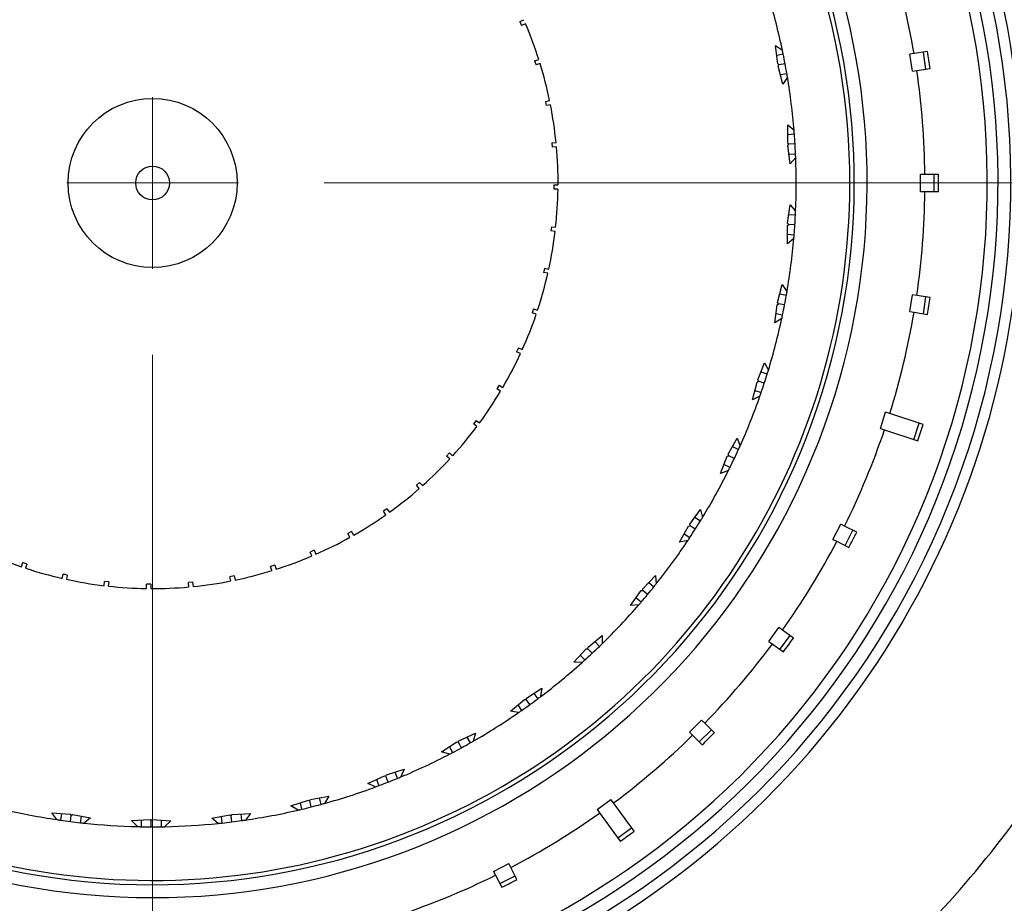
# Model space of a CAD drawing. Header units: inches. Extents: x 1.8 to 31.6, y 1.3 to 21.4.
# Tile 16 of 65: x 12.4 to 13.5, y 2.8 to 3.8. Entities that reach past the tile are written whole.
import ezdxf

# ---------------------------------------------------------------- set-up
doc = ezdxf.new("R2010")
doc.units = ezdxf.units.IN
doc.header["$MEASUREMENT"] = 0

# ---------------------------------------------------------------- blocks, each defined once
blk = doc.blocks.new('SW_CENTERMARKSYMBOL_1')
at = {"color": 0, "linetype": 'Continuous', "lineweight": 18}
for p, q in [((0, 0), (0, 0.1)), ((0, 0), (-0.1, 0)), ((0, 0), (0, -0.1)), ((0, 0), (0.1, 0)), ((0.2, 0), (2.1248, 0)), ((0, -0.2), (0, -2.1248))]:
    blk.add_line(p, q, dxfattribs=at)

msp = doc.modelspace()

# ---------------------------------------------------------------- linework, layer by layer
at = {"color": 7, "linetype": 'Continuous', "lineweight": 25}
for p, q in [((12.9363, 3.8335), (12.9409, 3.8355)), ((12.9363, 3.8335), (12.9383, 3.8289)), ((12.9429, 3.8309), (12.9383, 3.8289)), ((13.2342, 3.8053), (13.2423, 3.7999)), ((13.2368, 3.784), (13.2342, 3.8053)), ((13.4113, 3.7985), (13.3957, 3.796)), ((13.4096, 3.778), (13.4065, 3.7977)), ((12.9536, 3.7878), (12.9584, 3.7893)), ((12.9536, 3.7878), (12.9552, 3.783)), ((13.2356, 3.7942), (13.2431, 3.7956)), ((13.3957, 3.796), (13.3907, 3.7952)), ((13.3938, 3.7755), (13.3907, 3.7952)), ((12.9599, 3.7845), (12.9552, 3.783)), ((13.2383, 3.7829), (13.2368, 3.784)), ((13.2373, 3.7814), (13.2383, 3.7829)), ((13.2426, 3.7606), (13.2373, 3.7814)), ((13.2454, 3.7843), (13.2383, 3.7829)), ((13.3938, 3.7755), (13.3988, 3.7762)), ((13.3988, 3.7762), (13.4144, 3.7787)), ((13.2398, 3.7715), (13.2474, 3.7729)), ((13.2481, 3.7686), (13.2426, 3.7606)), ((12.9661, 3.7404), (12.971, 3.7414)), ((12.9661, 3.7404), (12.9671, 3.7355)), ((12.972, 3.7365), (12.9671, 3.7355)), ((13.2485, 3.7131), (13.2558, 3.7067)), ((13.2485, 3.6916), (13.2485, 3.7131)), ((13.2485, 3.7019), (13.2562, 3.7024)), ((12.9735, 3.6921), (12.9785, 3.6926)), ((12.9735, 3.6921), (12.974, 3.6871)), ((12.979, 3.6876), (12.974, 3.6871)), ((13.2498, 3.6904), (13.2485, 3.6916)), ((13.2486, 3.689), (13.2498, 3.6904)), ((13.2513, 3.6677), (13.2486, 3.689)), ((13.257, 3.6908), (13.2498, 3.6904)), ((13.2499, 3.6788), (13.2576, 3.6793)), ((13.2578, 3.6749), (13.2513, 3.6677)), ((13.4083, 3.6553), (13.4033, 3.6553)), ((13.4033, 3.6353), (13.4033, 3.6553)), ((13.4241, 3.6553), (13.4083, 3.6553)), ((13.4193, 3.6353), (13.4193, 3.6553)), ((12.9758, 3.6432), (12.9808, 3.6432)), ((12.9758, 3.6432), (12.9758, 3.6382)), ((12.9808, 3.6382), (12.9758, 3.6382)), ((13.4033, 3.6353), (13.4083, 3.6353)), ((13.4083, 3.6353), (13.4241, 3.6353)), ((13.2484, 3.5985), (13.2512, 3.6198)), ((13.2512, 3.6198), (13.2576, 3.6125)), ((13.2497, 3.6087), (13.2574, 3.6082)), ((12.9731, 3.5943), (12.9725, 3.5894)), ((12.9731, 3.5943), (12.978, 3.5938)), ((13.2482, 3.5959), (13.2496, 3.5971)), ((13.2482, 3.5744), (13.2482, 3.5959)), ((13.2496, 3.5971), (13.2484, 3.5985)), ((13.2568, 3.5966), (13.2496, 3.5971)), ((12.9775, 3.5888), (12.9725, 3.5894)), ((13.2482, 3.5856), (13.2559, 3.5851)), ((13.2556, 3.5808), (13.2482, 3.5744)), ((12.9652, 3.546), (12.9701, 3.545)), ((12.969, 3.5401), (12.9641, 3.5412)), ((13.2367, 3.5061), (13.2421, 3.5269)), ((13.2421, 3.5269), (13.2476, 3.5188)), ((13.2393, 3.516), (13.2469, 3.5146)), ((13.3907, 3.4955), (13.3938, 3.5152)), ((13.3988, 3.5144), (13.3938, 3.5152)), ((13.4144, 3.512), (13.3988, 3.5144)), ((13.4065, 3.493), (13.4096, 3.5127)), ((13.2335, 3.4822), (13.2362, 3.5035)), ((13.2362, 3.5035), (13.2377, 3.5046)), ((13.2377, 3.5046), (13.2367, 3.5061)), ((13.2448, 3.5032), (13.2377, 3.5046)), ((12.9523, 3.4988), (12.9507, 3.4941)), ((12.9555, 3.4925), (12.9507, 3.4941)), ((12.9523, 3.4988), (12.957, 3.4973)), ((13.2349, 3.4933), (13.2425, 3.4919)), ((13.3907, 3.4955), (13.3957, 3.4947)), ((13.3957, 3.4947), (13.4113, 3.4922)), ((13.2416, 3.4876), (13.2335, 3.4822)), ((12.9346, 3.4532), (12.9325, 3.4487)), ((12.937, 3.4466), (12.9325, 3.4487)), ((12.9346, 3.4532), (12.9391, 3.4512)), ((13.2135, 3.4159), (13.2215, 3.4359)), ((13.2215, 3.4359), (13.2259, 3.4272)), ((13.2173, 3.4255), (13.2247, 3.4231)), ((12.9121, 3.4097), (12.9096, 3.4054)), ((12.9121, 3.4097), (12.9165, 3.4072)), ((13.2073, 3.3926), (13.2127, 3.4134)), ((13.2127, 3.4134), (13.2143, 3.4143)), ((13.2143, 3.4143), (13.2135, 3.4159)), ((13.2211, 3.412), (13.2143, 3.4143)), ((12.9139, 3.4029), (12.9096, 3.4054)), ((13.216, 3.397), (13.2073, 3.3926)), ((13.2101, 3.4035), (13.2175, 3.4011)), ((13.3564, 3.3593), (13.3626, 3.3783)), ((13.3673, 3.3768), (13.3626, 3.3783)), ((13.4062, 3.3641), (13.3673, 3.3768)), ((12.8853, 3.3688), (12.8823, 3.3648)), ((12.8863, 3.3618), (12.8823, 3.3648)), ((12.8853, 3.3688), (12.8893, 3.3659)), ((13.3953, 3.3466), (13.4015, 3.3656)), ((13.3564, 3.3593), (13.3612, 3.3577)), ((13.3612, 3.3577), (13.4, 3.3451)), ((13.1792, 3.3293), (13.1896, 3.3481)), ((13.1896, 3.3481), (13.1929, 3.339)), ((12.8543, 3.3309), (12.851, 3.3272)), ((12.8546, 3.3239), (12.851, 3.3272)), ((12.8543, 3.3309), (12.858, 3.3276)), ((13.1781, 3.327), (13.1798, 3.3276)), ((13.1798, 3.3276), (13.1792, 3.3293)), ((13.1863, 3.3245), (13.1798, 3.3276)), ((13.1842, 3.3383), (13.1911, 3.335)), ((13.1701, 3.307), (13.1781, 3.327)), ((13.1743, 3.3174), (13.1812, 3.3141)), ((13.1793, 3.3102), (13.1701, 3.307)), ((12.8196, 3.2965), (12.8158, 3.2932)), ((12.8191, 3.2894), (12.8158, 3.2932)), ((12.8196, 3.2965), (12.8229, 3.2928)), ((12.7814, 3.2659), (12.7773, 3.2629)), ((12.7802, 3.2589), (12.7773, 3.2629)), ((12.7814, 3.2659), (12.7843, 3.2618)), ((13.1343, 3.2477), (13.147, 3.2651)), ((13.147, 3.2651), (13.1491, 3.2556)), ((13.1347, 3.2459), (13.1343, 3.2477)), ((13.1404, 3.2561), (13.1469, 3.2519)), ((13.3012, 3.2301), (13.3103, 3.248)), ((13.3147, 3.2457), (13.3103, 3.248)), ((12.7402, 3.2394), (12.7359, 3.2369)), ((12.7384, 3.2326), (12.7359, 3.2369)), ((12.7402, 3.2394), (12.7427, 3.2351)), ((13.1225, 3.2267), (13.1329, 3.2455)), ((13.1279, 3.2365), (13.1344, 3.2324)), ((13.1329, 3.2455), (13.1347, 3.2459)), ((13.1407, 3.2421), (13.1347, 3.2459)), ((13.3289, 3.2385), (13.3147, 3.2457)), ((13.3154, 3.2229), (13.3245, 3.2407)), ((13.132, 3.2288), (13.1225, 3.2267)), ((13.3012, 3.2301), (13.3057, 3.2279)), ((13.3057, 3.2279), (13.3198, 3.2207)), ((12.6965, 3.2174), (12.692, 3.2154)), ((12.694, 3.2108), (12.692, 3.2154)), ((12.6965, 3.2174), (12.6985, 3.2128)), ((12.3555, 3.1982), (12.3571, 3.203)), ((12.3618, 3.2014), (12.3571, 3.203)), ((12.3618, 3.2014), (12.3603, 3.1966)), ((12.4031, 3.1847), (12.4042, 3.1896)), ((12.6508, 3.2001), (12.646, 3.1985)), ((12.6475, 3.1938), (12.646, 3.1985)), ((12.6508, 3.2001), (12.6523, 3.1953)), ((12.409, 3.1885), (12.408, 3.1836)), ((12.4518, 3.1762), (12.4524, 3.1812)), ((12.4573, 3.1806), (12.4524, 3.1812)), ((12.4573, 3.1806), (12.4568, 3.1757)), ((12.5551, 3.1802), (12.5501, 3.1797)), ((12.5506, 3.1747), (12.5501, 3.1797)), ((12.5551, 3.1802), (12.5556, 3.1752)), ((12.6034, 3.1876), (12.5985, 3.1866)), ((12.5996, 3.1817), (12.5985, 3.1866)), ((12.6034, 3.1876), (12.6045, 3.1827)), ((13.0795, 3.1724), (13.0943, 3.1881)), ((13.0866, 3.1799), (13.0925, 3.175)), ((13.0943, 3.1881), (13.0952, 3.1783)), ((12.5062, 3.1778), (12.5012, 3.1779)), ((12.5012, 3.1729), (12.5012, 3.1779)), ((12.5062, 3.1778), (12.5062, 3.1728)), ((13.0652, 3.1531), (13.0779, 3.1704)), ((13.0779, 3.1704), (13.0797, 3.1706)), ((13.0797, 3.1706), (13.0795, 3.1724)), ((13.0852, 3.166), (13.0797, 3.1706)), ((13.0718, 3.1621), (13.0777, 3.1572)), ((13.0749, 3.1539), (13.0652, 3.1531)), ((13.2265, 3.1112), (13.2382, 3.1274)), ((13.2423, 3.1245), (13.2382, 3.1274)), ((13.2551, 3.1151), (13.2423, 3.1245)), ((13.0158, 3.1046), (13.0323, 3.1182)), ((13.0237, 3.1111), (13.029, 3.1055)), ((13.0323, 3.1182), (13.0321, 3.1085)), ((13.2265, 3.1112), (13.2305, 3.1083)), ((13.2394, 3.1018), (13.2512, 3.118)), ((12.9991, 3.0872), (13.0138, 3.1028)), ((13.0138, 3.1028), (13.0157, 3.1027)), ((13.0157, 3.1027), (13.0158, 3.1046)), ((13.0206, 3.0975), (13.0157, 3.1027)), ((13.2305, 3.1083), (13.2434, 3.099)), ((13.0089, 3.0868), (12.9991, 3.0872)), ((13.0068, 3.0953), (13.0121, 3.0897)), ((12.944, 3.0452), (12.9621, 3.0567)), ((12.9621, 3.0567), (12.9606, 3.0471)), ((12.9253, 3.03), (12.9419, 3.0437)), ((12.9419, 3.0437), (12.9437, 3.0434)), ((12.9437, 3.0434), (12.944, 3.0452)), ((12.9479, 3.0376), (12.9437, 3.0434)), ((12.9527, 3.0507), (12.9572, 3.0445)), ((12.9349, 3.0284), (12.9253, 3.03)), ((12.9339, 3.0372), (12.9384, 3.0309)), ((13.1341, 3.0055), (13.1482, 3.0196)), ((13.1518, 3.0161), (13.1482, 3.0196)), ((13.1454, 2.9942), (13.1595, 3.0083)), ((13.163, 3.0049), (13.1518, 3.0161)), ((12.8648, 2.9936), (12.8653, 2.9954)), ((12.8653, 2.9954), (12.8848, 3.0045)), ((12.8746, 2.9997), (12.8783, 2.993)), ((12.8848, 3.0045), (12.8821, 2.9951)), ((13.1341, 3.0055), (13.1376, 3.0019)), ((13.1376, 3.0019), (13.1488, 2.9907)), ((12.8449, 2.9826), (12.863, 2.9941)), ((12.8543, 2.9886), (12.858, 2.9819)), ((12.863, 2.9941), (12.8648, 2.9936)), ((12.8682, 2.9873), (12.8648, 2.9936)), ((12.8542, 2.9799), (12.8449, 2.9826)), ((12.781, 2.9558), (12.8015, 2.9624)), ((12.8015, 2.9624), (12.7977, 2.9534)), ((12.7592, 2.9457), (12.7786, 2.9548)), ((12.7693, 2.9504), (12.7721, 2.9433)), ((12.7786, 2.9548), (12.7803, 2.9541)), ((12.7803, 2.9541), (12.781, 2.9558)), ((12.7829, 2.9474), (12.7803, 2.9541)), ((12.7908, 2.9589), (12.7937, 2.9517)), ((12.7681, 2.9417), (12.7592, 2.9457)), ((12.6695, 2.9198), (12.6899, 2.9264)), ((12.6899, 2.9264), (12.6915, 2.9254)), ((12.6915, 2.9254), (12.6925, 2.927)), ((12.6925, 2.927), (12.7136, 2.931)), ((12.7026, 2.9289), (12.7045, 2.9214)), ((12.7136, 2.931), (12.7086, 2.9226)), ((13.0263, 2.9154), (13.0425, 2.9272)), ((13.0454, 2.9231), (13.0425, 2.9272)), ((12.6779, 2.9147), (12.6695, 2.9198)), ((12.6802, 2.9232), (12.6821, 2.9157)), ((12.6933, 2.9185), (12.6915, 2.9254)), ((13.0263, 2.9154), (13.0292, 2.9114)), ((13.0694, 2.8901), (13.0454, 2.9231)), ((12.3911, 2.9114), (12.4125, 2.91)), ((12.397, 2.9037), (12.3911, 2.9114)), ((12.4023, 2.9107), (12.4013, 2.903)), ((12.4125, 2.91), (12.4136, 2.9086)), ((12.4127, 2.9015), (12.4136, 2.9086)), ((12.4136, 2.9086), (12.4151, 2.9097)), ((12.4151, 2.9097), (12.4362, 2.9056)), ((12.4252, 2.9077), (12.4242, 2.9001)), ((12.4362, 2.9056), (12.4285, 2.8996)), ((12.484, 2.9025), (12.5054, 2.9038)), ((12.4952, 2.9032), (12.4952, 2.8955)), ((12.5054, 2.9038), (12.5067, 2.9025)), ((12.5067, 2.9025), (12.508, 2.9038)), ((12.508, 2.9038), (12.5295, 2.9024)), ((12.5183, 2.9031), (12.5183, 2.8954)), ((12.5773, 2.9053), (12.5984, 2.9093)), ((12.5849, 2.8993), (12.5773, 2.9053)), ((12.5883, 2.9074), (12.5892, 2.8997)), ((12.5984, 2.9093), (12.5999, 2.9082)), ((12.5999, 2.9082), (12.601, 2.9096)), ((12.6007, 2.9011), (12.5999, 2.9082)), ((12.601, 2.9096), (12.6224, 2.9109)), ((12.6113, 2.9102), (12.6122, 2.9026)), ((12.6224, 2.9109), (12.6165, 2.9032)), ((13.0292, 2.9114), (13.0532, 2.8784)), ((12.4908, 2.8955), (12.484, 2.9025)), ((12.5067, 2.8953), (12.5067, 2.9025)), ((12.5295, 2.9024), (12.5226, 2.8955)), ((13.0504, 2.8823), (13.0665, 2.8941)), ((12.9057, 2.8434), (12.9236, 2.8525)), ((12.9258, 2.848), (12.9236, 2.8525)), ((12.933, 2.8339), (12.9258, 2.848)), ((12.9057, 2.8434), (12.908, 2.8389)), ((12.908, 2.8389), (12.9152, 2.8248)), ((12.913, 2.8292), (12.9308, 2.8383))]:
    msp.add_line(p, q, dxfattribs=at)
for radius in [0.0985, 0.0197]:
    msp.add_circle((12.5084, 3.6453), radius, dxfattribs=at)
for radius, start, end in [(2.0248, 303.6511, 204.4209), (2.0017, 318.0385, 204.3563), (1, 180, 149.1637), (0.985, 180, 149.2287), (1.0125, 159.9742, 73.059), (0.9725, 180, 149.1585), (0.8325, 180, 148.227), (0.8175, 180, 148.1082), (0.8125, 0, 148.0676), (0.9, 9.6366, 17.3634), (0.8125, 161.2837, 0), (0.75, 11.8895, 16.6618), (0.4725, 17.7362, 23.1299), (0.75, 11.5596, 11.8895), (0.75, 10.6756, 11.5596), (0.4725, 11.7362, 17.1299), (0.75, 9.7917, 10.6756), (0.9, 0.6366, 8.3634), (0.75, 9.4618, 9.7917), (0.75, 4.6895, 9.4618), (0.4725, 5.7362, 11.1299), (0.75, 4.3596, 4.6895), (0.75, 3.4756, 4.3596), (0.4725, 359.7362, 5.1299), (0.75, 2.5917, 3.4756), (0.75, 2.2618, 2.5917), (0.75, 357.4895, 2.2618), (0.4725, 353.7362, 359.1299), (0.9, 351.6366, 359.3634), (0.75, 356.2756, 357.1596), (0.75, 357.1596, 357.4895), (0.75, 355.3917, 356.2756), (0.4725, 347.7362, 353.1299), (0.75, 350.2895, 355.0618), (0.75, 355.0618, 355.3917), (0.4725, 341.7362, 347.1299), (0.75, 349.0756, 349.9596), (0.75, 349.9596, 350.2895), (0.75, 348.1917, 349.0756), (0.4725, 335.7362, 341.1299), (0.75, 347.8618, 348.1917), (0.9, 342.6366, 350.3634), (0.75, 343.0895, 347.8618), (0.4725, 329.7362, 335.1299), (0.75, 341.8756, 342.7596), (0.75, 342.7596, 343.0895), (0.75, 340.9917, 341.8756), (0.4725, 323.7362, 329.1299), (0.75, 335.8895, 340.6618), (0.75, 340.6618, 340.9917), (0.4725, 317.7362, 323.1299), (0.9, 333.6366, 341.3634), (0.75, 335.5596, 335.8895), (0.75, 334.6756, 335.5596), (0.4725, 311.7362, 317.1299), (0.75, 333.7917, 334.6756), (0.75, 328.6895, 333.4618), (0.75, 333.4618, 333.7917), (0.4725, 305.7362, 311.1299), (0.4725, 299.7362, 305.1299), (0.75, 327.4756, 328.3596), (0.75, 328.3596, 328.6895), (0.75, 326.5917, 327.4756), (0.4725, 293.7362, 299.1299), (0.75, 321.4895, 326.2618), (0.75, 326.2618, 326.5917), (0.9, 324.6366, 332.3634), (0.4725, 245.7362, 251.1299), (0.4725, 287.7362, 293.1299), (0.4725, 251.7362, 257.1299), (0.4725, 281.7362, 287.1299), (0.4725, 257.7362, 263.1299), (0.4725, 275.7362, 281.1299), (0.75, 321.1596, 321.4895), (0.4725, 263.7362, 269.1299), (0.4725, 269.7362, 275.1299), (0.75, 320.2756, 321.1596), (0.75, 319.0618, 319.3917), (0.75, 319.3917, 320.2756), (0.75, 314.2895, 319.0618), (0.75, 313.0756, 313.9596), (0.75, 313.9596, 314.2895), (0.9, 315.6366, 323.3634), (0.75, 307.0895, 311.8618), (0.75, 311.8618, 312.1917), (0.75, 312.1917, 313.0756), (0.75, 305.8756, 306.7596), (0.75, 306.7596, 307.0895), (0.75, 304.6618, 304.9917), (0.75, 304.9917, 305.8756), (0.75, 299.8895, 304.6618), (1.25, 316.6833, 330.4139), (0.75, 299.5596, 299.8895), (0.9, 306.6366, 314.3634), (0.75, 297.7917, 298.6756), (0.75, 298.6756, 299.5596), (0.75, 292.6895, 297.4618), (0.75, 297.4618, 297.7917), (0.75, 291.4756, 292.3596), (0.75, 292.3596, 292.6895), (0.75, 285.4895, 290.2618), (0.75, 290.2618, 290.5917), (0.75, 290.5917, 291.4756), (0.75, 256.6895, 261.4618), (0.75, 278.2895, 283.0618), (0.75, 283.0618, 283.3917), (0.75, 283.3917, 284.2756), (0.75, 284.2756, 285.1596), (0.75, 285.1596, 285.4895), (0.75, 261.4618, 261.7917), (0.75, 261.7917, 262.6756), (0.75, 277.9596, 278.2895), (0.9, 297.6366, 305.3634), (0.75, 262.6756, 263.5596), (0.75, 263.5596, 263.8895), (0.75, 263.8895, 268.6618), (0.75, 268.6618, 268.9917), (0.75, 268.9917, 269.8756), (0.75, 269.8756, 270.7596), (0.75, 270.7596, 271.0895), (0.75, 271.0895, 275.8618), (0.75, 275.8618, 276.1917), (0.75, 276.1917, 277.0756), (0.75, 277.0756, 277.9596), (0.9, 288.6366, 296.3634)]:
    msp.add_arc((12.5084, 3.6453), radius, start, end, dxfattribs=at)
for centre, major_axis, start_param, end_param in [((12.4829, 3.6413), (0.93, 0.1473), 6.272561, 6.293809), ((12.4826, 3.6453), (0.9416, 0), 6.272561, 6.293809), ((12.4829, 3.6494), (0.93, -0.1473), 6.272561, 6.293809), ((12.4831, 3.6535), (0.92, -0.2989), 6.272843, 6.293527), ((12.4854, 3.6571), (0.839, -0.4275), 6.272561, 6.293809), ((12.4875, 3.6605), (0.7618, -0.5535), 6.272561, 6.293809), ((12.4901, 3.6636), (0.6658, -0.6658), 6.272561, 6.293809), ((12.4928, 3.6668), (-0.5686, 0.7826), 3.131251, 3.151934), ((12.4966, 3.6683), (-0.4275, 0.839), 3.130969, 3.152217)]:
    msp.add_ellipse(centre, major_axis=major_axis, ratio=0.999625, start_param=start_param, end_param=end_param, dxfattribs=at)
for points in [[(12.9652, 3.546), (12.965, 3.5452), (12.9647, 3.5436), (12.9643, 3.542), (12.9641, 3.5412)], [(12.409, 3.1885), (12.4082, 3.1887), (12.4066, 3.189), (12.405, 3.1894), (12.4042, 3.1896)]]:
    msp.add_open_spline(points, degree=3, knots=[0, 0, 0, 0, 0.493531, 1, 1, 1, 1], dxfattribs=at)

# ---------------------------------------------------------------- block references
at = {"color": 7, "linetype": 'Continuous', "lineweight": 18}
msp.add_blockref('SW_CENTERMARKSYMBOL_1', (12.5084, 3.6453), dxfattribs=at)

doc.saveas('drawing.dxf')
